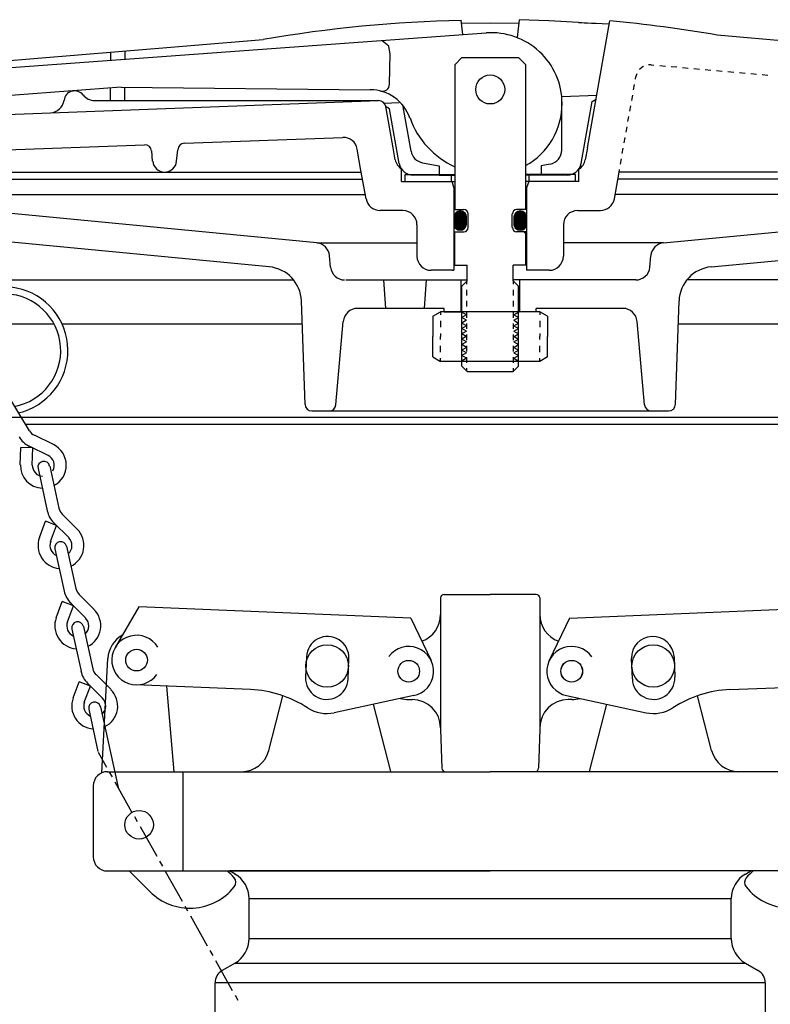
# Model space of a CAD drawing. Extents: x -169 to 7270, y -140 to 2984.
# Tile 120 of 256: x 1095 to 1102, y 361 to 370. Entities that reach past the tile are written whole.
import ezdxf

# ---------------------------------------------------------------- set-up
doc = ezdxf.new("R2010")
doc.units = 0
doc.header["$MEASUREMENT"] = 0
for name, color, linetype in [('FILL-CAP', 1, 'CONTINUOUS'), ('SPILL-BUCKET', 1, 'CONTINUOUS'), ('SWIVEL-ADAPTOR', 1, 'CONTINUOUS')]:
    doc.layers.add(name, color=color, linetype=linetype)

msp = doc.modelspace()

# ---------------------------------------------------------------- linework, layer by layer
at = {"layer": 'FILL-CAP', "color": 1, "linetype": 'Continuous'}
for p, q in [((1098.83571, 364.95961), (1098.83571, 364.81386)), ((1098.86696, 364.99086), (1099.27321, 364.99086)), ((1099.67946, 364.99086), (1099.27321, 364.99086)), ((1099.71071, 364.95961), (1099.71071, 364.81386)), ((1096.17464, 364.88073), (1095.96629, 364.52231)), ((1098.57387, 364.78225), (1096.17464, 364.88073)), ((1099.97256, 364.78225), (1102.37179, 364.88073)), ((1098.83571, 364.81386), (1098.83571, 363.80336)), ((1099.71071, 364.81386), (1099.71071, 363.81386)), ((1098.57387, 364.78225), (1098.75214, 364.40796)), ((1099.97256, 364.78225), (1099.79429, 364.40796)), ((1097.6526, 364.441), (1097.64521, 364.26115)), ((1100.89383, 364.441), (1100.90122, 364.26115)), ((1095.85049, 363.4189), (1095.9015, 364.42577)), ((1098.0199, 364.24577), (1098.02728, 364.42562)), ((1100.52653, 364.24577), (1100.51915, 364.42562)), ((1097.15906, 364.15225), (1096.14644, 364.19381)), ((1096.48816, 363.42836), (1096.42228, 364.18249)), ((1101.38737, 364.15225), (1102.39999, 364.19381)), ((1097.32175, 363.61612), (1097.4456, 364.09792)), ((1098.60079, 364.10007), (1097.89837, 363.94848)), ((1099.94564, 364.10007), (1100.64806, 363.94848)), ((1101.22468, 363.61612), (1101.10083, 364.09792)), ((1098.39775, 363.42912), (1098.24502, 364.02329)), ((1098.55471, 364.06386), (1098.58571, 364.06386)), ((1099.99172, 364.06386), (1099.96071, 364.06386)), ((1100.14868, 363.42912), (1100.30141, 364.02329)), ((1098.83571, 363.81386), (1098.83571, 363.80336)), ((1098.83571, 363.80336), (1098.84776, 363.45852)), ((1099.71071, 363.80336), (1099.69867, 363.45852)), ((1099.71071, 363.81386), (1099.71071, 363.80336)), ((1095.89821, 363.42836), (1097.07962, 363.42836)), ((1096.56571, 362.55336), (1096.56571, 363.42836)), ((1097.07962, 363.42836), (1099.27321, 363.42836)), ((1101.46681, 363.42836), (1099.27321, 363.42836)), ((1102.64821, 363.42836), (1101.46681, 363.42836)), ((1095.77321, 363.30336), (1095.77321, 362.67836)), ((1095.89821, 362.55336), (1099.27321, 362.55336)), ((1096.09039, 362.55336), (1096.27324, 362.37125)), ((1102.64821, 362.55336), (1099.27321, 362.55336))]:
    msp.add_line(p, q, dxfattribs=at)
at = {"layer": 'FILL-CAP', "color": 7, "linetype": 'Continuous'}
for centre, radius in [((1097.83571, 364.36036), 0.1875), ((1100.71071, 364.36036), 0.1875), ((1096.15541, 364.41238), 0.0955), ((1098.55471, 364.31386), 0.0955), ((1099.99171, 364.31386), 0.0955), ((1096.17771, 362.96036), 0.126)]:
    msp.add_circle(centre, radius, dxfattribs=at)
at = {"layer": 'FILL-CAP', "color": 5, "linetype": 'Continuous'}
msp.add_circle((1099.99171, 364.31386), 0.096, dxfattribs=at)
at = {"layer": 'FILL-CAP', "color": 1, "linetype": 'Continuous'}
for centre, radius, start, end in [((1098.86696, 364.95961), 0.03125, 90, 180), ((1099.67946, 364.95961), 0.03125, 0, 90), ((1098.58571, 364.81386), 0.25, 289.892293, 0), ((1099.96071, 364.81386), 0.25, 180, 250.107707), ((1096.15118, 364.41312), 0.25, 119.01975, 177.100106), ((1096.15549, 364.41237), 0.2188, 31.207475, 324.090131), ((1097.83994, 364.43331), 0.1875, 357.64961, 177.64961), ((1100.70649, 364.43331), 0.1875, 2.35039, 182.35039), ((1098.55596, 364.3138), 0.2187, 281.184003, 143.400114), ((1099.99171, 364.31386), 0.2187, 35.923386, 258.139497), ((1097.83256, 364.25346), 0.1875, 177.64961, 357.649627), ((1100.71387, 364.25346), 0.1875, 182.350373, 2.35039), ((1097.11805, 363.15309), 1, 57.003012, 87.64961), ((1101.42838, 363.15309), 1, 92.35039, 122.996988), ((1098.55471, 364.31386), 0.25, 253.199633, 269.999877), ((1098.58571, 363.81386), 0.25, 0, 90), ((1099.96071, 363.81386), 0.25, 90, 180), ((1099.99171, 364.31386), 0.25, 270.000123, 286.800367), ((1097.83256, 364.25346), 0.312, 237.003012, 282.178318), ((1100.71387, 364.25346), 0.312, 257.821682, 302.996988), ((1097.07962, 363.67836), 0.25, 270, 345.58427), ((1101.46681, 363.67836), 0.25, 194.41573, 270), ((1095.89821, 363.30336), 0.125, 90, 180), ((1098.87899, 363.45961), 0.03125, 182, 270), ((1099.66744, 363.45961), 0.03125, 270, 358), ((1095.89821, 362.67836), 0.125, 180, 270), ((1096.63629, 362.16661), 0.5, 40.753152, 50.670514), ((1101.91014, 362.16661), 0.5, 129.329486, 139.246848), ((1096.96771, 362.45221), 0.0625, 321.339848, 40.753152), ((1101.57872, 362.45221), 0.0625, 139.246848, 218.660152), ((1096.62608, 362.72551), 0.5, 225.115836, 321.339848), ((1101.92035, 362.72551), 0.5, 218.660152, 314.884164)]:
    msp.add_arc(centre, radius, start, end, dxfattribs=at)
at = {"layer": 'SPILL-BUCKET', "linetype": 'Continuous'}
for p, q in [((1099.03173, 369.92606), (1099.01787, 370.05187)), ((1099.02107, 370.02628), (1099.27268, 370.02841)), ((1099.27268, 370.02841), (1099.52536, 370.02521)), ((1099.52856, 370.0572), (1099.5115, 369.89941)), ((1099.78977, 370.0476), (1099.52856, 370.0572)), ((1100.05099, 370.03374), (1099.78977, 370.0476)), ((1100.05099, 370.03374), (1100.05631, 370.03268)), ((1100.05631, 370.03268), (1100.06591, 370.03268)), ((1100.06591, 370.03268), (1100.0819, 370.03161)), ((1100.0819, 370.03161), (1100.10216, 370.03055)), ((1100.10216, 370.03055), (1100.13095, 370.02948)), ((1100.12988, 368.92813), (1100.32712, 370.04654)), ((1100.13095, 370.02948), (1100.16613, 370.02735)), ((1100.16613, 370.02735), (1100.20878, 370.02521)), ((1100.20878, 370.02521), (1100.26102, 370.02308)), ((1100.26102, 370.02308), (1100.32286, 370.01988)), ((1094.84915, 369.6222), (1099.2375, 369.94099)), ((1101.27495, 369.92286), (1104.92125, 369.60088)), ((1095.99741, 369.77786), (1097.27148, 369.88235)), ((1098.32166, 369.87489), (1098.37817, 369.82797)), ((1098.38989, 369.75547), (1098.37923, 369.82158)), ((1094.72334, 369.67018), (1095.99741, 369.77786)), ((1095.92598, 369.77147), (1095.92598, 369.70003)), ((1096.05072, 369.78213), (1096.05072, 369.70963)), ((1098.38563, 369.48787), (1098.38989, 369.75547)), ((1099.0232, 369.72349), (1098.96029, 369.66058)), ((1098.96029, 369.66058), (1098.96029, 368.38438)), ((1099.0232, 369.72349), (1099.52323, 369.72349)), ((1099.58614, 369.66058), (1099.52323, 369.72349)), ((1099.58614, 368.38438), (1099.58614, 369.66058)), ((1100.62565, 369.64672), (1100.62139, 369.64459)), ((1100.69282, 369.65952), (1100.66936, 369.65845)), ((1100.69282, 369.65952), (1100.71734, 369.65739)), ((1100.76745, 369.65312), (1100.81756, 369.64886)), ((1100.56594, 369.57849), (1100.55848, 369.55717)), ((1100.59153, 369.6222), (1100.5894, 369.61794)), ((1100.62139, 369.64459), (1100.59153, 369.6222)), ((1100.86874, 369.64459), (1100.91885, 369.64033)), ((1100.96896, 369.635), (1101.01907, 369.63073)), ((1101.06918, 369.62647), (1101.11929, 369.6222)), ((1101.1694, 369.61794), (1101.21951, 369.61367)), ((1101.26962, 369.60941), (1101.31973, 369.60408)), ((1101.36984, 369.59981), (1101.41995, 369.59555)), ((1101.47112, 369.59128), (1101.52123, 369.58702)), ((1101.57134, 369.58275), (1101.62145, 369.57742)), ((1101.67156, 369.57316), (1101.72167, 369.56889)), ((1100.53716, 369.43989), (1100.54569, 369.4868)), ((1100.55422, 369.53371), (1100.55848, 369.55717)), ((1096.01873, 369.46334), (1094.86834, 369.37485)), ((1095.92598, 369.34393), (1095.92598, 369.45588)), ((1096.01873, 369.46334), (1098.21611, 369.43989)), ((1096.05072, 369.34393), (1096.05072, 369.46228)), ((1099.90599, 369.38125), (1100.21198, 369.39298)), ((1100.52116, 369.34607), (1100.5297, 369.39298)), ((1094.61139, 369.20746), (1098.28861, 369.34393)), ((1095.78311, 369.34393), (1098.28967, 369.34393)), ((1098.33445, 369.32261), (1098.46986, 369.32794)), ((1099.90599, 368.90787), (1099.90599, 369.38125)), ((1100.07551, 368.79059), (1100.17146, 369.33753)), ((1100.17146, 369.33753), (1100.20665, 369.35673)), ((1100.50411, 369.25224), (1100.51264, 369.29915)), ((1098.38669, 369.27037), (1098.35151, 369.29062)), ((1098.41655, 368.92813), (1098.35258, 369.29276)), ((1098.47199, 368.79059), (1098.38669, 369.27037)), ((1098.57541, 368.89721), (1098.50611, 369.28849)), ((1100.48811, 369.15842), (1100.49664, 369.20533)), ((1100.47106, 369.0646), (1100.47958, 369.11151)), ((1094.62312, 368.89508), (1096.22664, 368.95478)), ((1096.57741, 368.96757), (1097.97302, 369.01982)), ((1100.45506, 368.97077), (1100.46359, 369.01768)), ((1096.29594, 368.80978), (1096.28847, 368.90041)), ((1096.50811, 368.80978), (1096.5177, 368.91107)), ((1098.13401, 368.72875), (1098.10096, 368.9164)), ((1098.43574, 368.82258), (1098.41655, 368.92813)), ((1100.12988, 368.92813), (1100.11176, 368.82258)), ((1100.43801, 368.87695), (1100.44653, 368.92386)), ((1098.67669, 368.79592), (1098.82382, 368.77033)), ((1099.80257, 368.78419), (1099.7226, 368.77033)), ((1100.42201, 368.78313), (1100.43054, 368.83004)), ((1094.19132, 368.71276), (1096.41855, 368.71276)), ((1096.41855, 368.71276), (1098.13721, 368.71276)), ((1098.17879, 368.4782), (1098.13401, 368.72875)), ((1098.49225, 368.6296), (1098.49225, 368.74048)), ((1098.5221, 368.69144), (1098.96029, 368.69144)), ((1098.5221, 368.6296), (1098.5221, 368.69144)), ((1098.82382, 368.77033), (1098.82382, 368.68717)), ((1098.92938, 368.6925), (1098.92938, 368.6296)), ((1100.02433, 368.69144), (1099.58614, 368.69144)), ((1099.61705, 368.6296), (1099.61705, 368.69144)), ((1099.7226, 368.77033), (1099.7226, 368.68717)), ((1100.02433, 368.69037), (1100.02326, 368.69144)), ((1100.02433, 368.6296), (1100.02433, 368.69144)), ((1100.05418, 368.6296), (1100.05418, 368.74061)), ((1100.3687, 368.4782), (1100.40922, 368.71276)), ((1100.40922, 368.71276), (1100.41348, 368.73622)), ((1101.80697, 368.71276), (1100.40922, 368.71276)), ((1094.19132, 368.65092), (1098.14787, 368.65092)), ((1098.49225, 368.6296), (1098.96029, 368.6296)), ((1098.5221, 368.6296), (1098.96029, 368.6296)), ((1098.82382, 368.68717), (1098.5946, 368.68717)), ((1098.82382, 368.68717), (1098.96029, 368.68717)), ((1098.93364, 368.6296), (1098.95283, 368.57522)), ((1099.7226, 368.68717), (1099.58614, 368.68717)), ((1100.05418, 368.6296), (1099.58614, 368.6296)), ((1100.05418, 368.6296), (1099.58614, 368.6296)), ((1099.61386, 368.6296), (1099.5936, 368.57522)), ((1099.95183, 368.68717), (1099.7226, 368.68717)), ((1104.35511, 368.65092), (1100.39856, 368.65092)), ((1098.95283, 368.57522), (1098.95283, 367.8481)), ((1099.5936, 368.57522), (1099.5936, 367.8481)), ((1094.00048, 368.51552), (1098.17239, 368.51552)), ((1104.54595, 368.51552), (1100.3751, 368.51552)), ((1097.74379, 368.09118), (1094.27022, 368.4217)), ((1098.50291, 368.37478), (1098.3014, 368.37478)), ((1098.96029, 368.38438), (1099.04026, 368.38438)), ((1099.07864, 368.22659), (1099.07864, 368.34493)), ((1099.46779, 368.22659), (1099.46779, 368.34493)), ((1099.58614, 368.38438), (1099.50617, 368.38438)), ((1100.04352, 368.37478), (1100.24503, 368.37478)), ((1100.80263, 368.09118), (1104.27728, 368.4217)), ((1098.62765, 368.25004), (1098.62765, 367.97284)), ((1098.96029, 367.89394), (1098.96029, 368.18714)), ((1098.96029, 368.18714), (1099.04026, 368.18714)), ((1099.58614, 368.18714), (1099.50617, 368.18714)), ((1099.56908, 368.18714), (1099.58614, 368.17008)), ((1099.58614, 367.89394), (1099.58614, 368.18714)), ((1099.91878, 368.25004), (1099.91878, 367.97284)), ((1097.32586, 367.87902), (1094.34378, 368.16368)), ((1097.74379, 368.09118), (1098.62765, 368.09118)), ((1100.80263, 368.09118), (1099.91878, 368.09118)), ((1101.22057, 367.87902), (1104.20265, 368.16368)), ((1097.86534, 367.87688), (1097.85681, 367.9771)), ((1100.68109, 367.87688), (1100.68962, 367.9771)), ((1098.94004, 367.8481), (1098.75239, 367.8481)), ((1098.94004, 367.8481), (1098.95283, 367.8481)), ((1098.96029, 367.89394), (1099.07011, 367.89394)), ((1099.07011, 367.75427), (1099.07011, 367.89394)), ((1099.58614, 367.89394), (1099.47632, 367.89394)), ((1099.47632, 367.75427), (1099.47632, 367.89394)), ((1099.79404, 367.8481), (1099.5936, 367.8481)), ((1093.98448, 367.76494), (1097.53909, 367.76494)), ((1098.00074, 367.7628), (1099.07011, 367.7628)), ((1098.35364, 367.51225), (1098.33659, 367.7628)), ((1098.69269, 367.51225), (1098.71081, 367.7628)), ((1099.01573, 367.7628), (1099.01573, 367.48347)), ((1099.07011, 367.75427), (1099.0232, 367.70736)), ((1099.06691, 367.72655), (1099.06691, 367.75108)), ((1100.55635, 367.7628), (1099.47632, 367.7628)), ((1099.47632, 367.75427), (1099.52323, 367.70736)), ((1099.47952, 367.72655), (1099.47952, 367.75108)), ((1099.53069, 367.7628), (1099.53069, 367.48347)), ((1104.56195, 367.76494), (1101.00734, 367.76494)), ((1099.0232, 367.00369), (1099.0232, 367.70736)), ((1099.06691, 367.6274), (1099.06691, 367.67644)), ((1099.47952, 367.6274), (1099.47952, 367.67644)), ((1099.52323, 367.00369), (1099.52323, 367.70736)), ((1097.64038, 366.66572), (1097.60839, 367.57942)), ((1099.06691, 367.52825), (1099.06691, 367.57836)), ((1099.47952, 367.52825), (1099.47952, 367.57836)), ((1100.90605, 366.66572), (1100.93804, 367.57942)), ((1098.86647, 367.51225), (1098.10203, 367.51225)), ((1098.76732, 367.44402), (1098.83555, 367.48347)), ((1099.71088, 367.48347), (1098.83555, 367.48347)), ((1098.83555, 367.48347), (1098.83555, 367.45575)), ((1098.86647, 367.48347), (1098.86647, 367.51225)), ((1098.86647, 367.48347), (1099.01573, 367.48347)), ((1099.06691, 367.42909), (1099.06691, 367.4792)), ((1099.47952, 367.42909), (1099.47952, 367.4792)), ((1099.67996, 367.48347), (1099.53069, 367.48347)), ((1099.67996, 367.48347), (1099.67996, 367.51225)), ((1100.4444, 367.51225), (1099.67996, 367.51225)), ((1099.77911, 367.44402), (1099.71088, 367.48347)), ((1099.71088, 367.48347), (1099.71088, 367.45575)), ((1097.91332, 366.66252), (1097.97729, 367.39817)), ((1098.76732, 367.44402), (1098.76732, 367.26384)), ((1098.83555, 367.40137), (1098.83555, 367.34593)), ((1099.71088, 367.40137), (1099.71088, 367.34593)), ((1099.77911, 367.44402), (1099.77911, 367.26384)), ((1100.63311, 366.66252), (1100.56914, 367.39817)), ((1095.43021, 367.37259), (1094.54422, 367.37259)), ((1097.61585, 367.37259), (1095.49951, 367.37259)), ((1099.06691, 367.33101), (1099.06691, 367.38005)), ((1099.47952, 367.33101), (1099.47952, 367.38005)), ((1104.71228, 367.37259), (1100.93057, 367.37259)), ((1098.76732, 367.08472), (1098.76732, 367.26384)), ((1098.83555, 367.29156), (1098.83555, 367.26384)), ((1098.83555, 367.23718), (1098.83555, 367.26384)), ((1099.06691, 367.23185), (1099.06691, 367.2809)), ((1099.47952, 367.23185), (1099.47952, 367.2809)), ((1099.71088, 367.29156), (1099.71088, 367.26384)), ((1099.71088, 367.23718), (1099.71088, 367.26384)), ((1099.77911, 367.08472), (1099.77911, 367.26384)), ((1098.83555, 367.12737), (1098.83555, 367.18174)), ((1099.06691, 367.1327), (1099.06691, 367.18174)), ((1099.47952, 367.1327), (1099.47952, 367.18174)), ((1099.71088, 367.12737), (1099.71088, 367.18174)), ((1098.76732, 367.08472), (1098.83555, 367.04527)), ((1098.83555, 367.04527), (1098.83555, 367.07299)), ((1099.71088, 367.04527), (1098.83555, 367.04527)), ((1099.06691, 367.03354), (1099.06691, 367.08259)), ((1099.47952, 367.03354), (1099.47952, 367.08259)), ((1099.77911, 367.08472), (1099.71088, 367.04527)), ((1099.71088, 367.04527), (1099.71088, 367.07299)), ((1099.0232, 367.00369), (1099.07011, 366.95571)), ((1099.06691, 366.95891), (1099.06691, 366.9845)), ((1099.07011, 366.95571), (1099.47632, 366.95571)), ((1099.47632, 366.95571), (1099.52323, 367.00369)), ((1099.47952, 366.95891), (1099.47952, 366.9845)), ((1095.0112, 366.75954), (1095.20951, 366.43329)), ((1093.83095, 366.55377), (1099.27375, 366.55377)), ((1093.90559, 366.55377), (1104.63978, 366.55377)), ((1100.84635, 366.60708), (1097.70008, 366.60708)), ((1099.27375, 366.55377), (1104.71547, 366.55377)), ((1095.17539, 366.49086), (1104.8658, 366.49086)), ((1095.42168, 366.31281), (1095.25429, 366.39384)), ((1095.12955, 366.13476), (1095.13381, 366.28616)), ((1095.23936, 366.28296), (1095.13381, 366.28616)), ((1095.37583, 366.21686), (1095.20738, 366.29895)), ((1095.2351, 366.13156), (1095.23936, 366.28296)), ((1095.28627, 366.10065), (1095.3673, 365.72749)), ((1095.38969, 366.12304), (1095.47072, 365.75094)), ((1095.63171, 365.56649), (1095.49951, 365.6987)), ((1095.298, 365.494), (1095.35131, 365.6358)), ((1095.4494, 365.59848), (1095.35131, 365.6358)), ((1095.39716, 365.45668), (1095.4494, 365.59848)), ((1095.55708, 365.49186), (1095.42488, 365.623)), ((1095.43554, 365.39378), (1095.51657, 365.02062)), ((1095.53789, 365.41617), (1095.61999, 365.04301)), ((1095.78098, 364.85963), (1095.64877, 364.99076)), ((1095.44727, 364.78606), (1095.50058, 364.92786)), ((1095.59866, 364.89161), (1095.50058, 364.92786)), ((1095.54642, 364.74981), (1095.59866, 364.89161)), ((1095.70635, 364.78393), (1095.57414, 364.91613)), ((1095.68715, 364.70823), (1095.76925, 364.33614)), ((1095.5848, 364.68584), (1095.66583, 364.31375)), ((1095.93024, 364.15169), (1095.79804, 364.28389)), ((1095.59653, 364.07919), (1095.64877, 364.22099)), ((1095.74793, 364.18367), (1095.64877, 364.22099)), ((1095.69462, 364.04187), (1095.74793, 364.18367)), ((1095.85561, 364.07706), (1095.7234, 364.2082)), ((1095.733, 363.97897), (1095.8151, 363.60581)), ((1095.83642, 364.00136), (1095.99315, 363.28809)), ((1095.81616, 363.60155), (1095.88973, 363.46934)), ((1095.91425, 363.42563), (1095.93877, 363.38191)), ((1095.96436, 363.3382), (1096.11149, 363.07592)), ((1096.13601, 363.03221), (1096.1616, 362.9885)), ((1096.18612, 362.94478), (1096.33325, 362.68251)), ((1096.35884, 362.63879), (1096.38336, 362.59508)), ((1096.40789, 362.55137), (1096.55608, 362.28803)), ((1096.5806, 362.24431), (1096.60513, 362.2006)), ((1096.62965, 362.15689), (1096.77785, 361.89461))]:
    msp.add_line(p, q, dxfattribs=at)
at = {"layer": 'SPILL-BUCKET', "color": 7, "linetype": 'Continuous'}
for p, q in [((1098.96029, 368.34386), (1099.06265, 368.24258)), ((1098.96136, 368.346), (1099.06265, 368.24471)), ((1098.96136, 368.34493), (1099.06265, 368.24365)), ((1098.96243, 368.34706), (1099.06371, 368.24685)), ((1098.96243, 368.346), (1099.06265, 368.24578)), ((1098.96349, 368.34813), (1099.06371, 368.24791)), ((1098.96456, 368.3492), (1099.06371, 368.25004)), ((1098.96456, 368.3492), (1099.06371, 368.24898)), ((1098.96563, 368.35133), (1099.06371, 368.25324)), ((1098.96563, 368.35026), (1099.06371, 368.25217)), ((1098.96669, 368.3524), (1099.06371, 368.25431)), ((1098.96776, 368.35346), (1099.06371, 368.25751)), ((1098.96776, 368.3524), (1099.06371, 368.25644)), ((1098.96882, 368.35453), (1099.06371, 368.25964)), ((1098.96882, 368.35453), (1099.06371, 368.25857)), ((1098.96989, 368.35559), (1099.06371, 368.26177)), ((1098.97096, 368.35666), (1099.06371, 368.2639)), ((1098.97096, 368.35666), (1099.06371, 368.26284)), ((1098.97202, 368.35773), (1099.06371, 368.26603)), ((1098.97309, 368.35879), (1099.06371, 368.2671)), ((1098.97415, 368.35986), (1099.06371, 368.2703)), ((1098.97415, 368.35879), (1099.06371, 368.26817)), ((1098.97522, 368.35986), (1099.06371, 368.27137)), ((1098.97629, 368.36092), (1099.06371, 368.27243)), ((1098.97735, 368.36199), (1099.06371, 368.27563)), ((1098.97735, 368.36092), (1099.06371, 368.27457)), ((1098.97842, 368.36306), (1099.06371, 368.2767)), ((1098.97949, 368.36306), (1099.06371, 368.27883)), ((1098.98055, 368.36412), (1099.06371, 368.2799)), ((1098.98162, 368.36412), (1099.06371, 368.28096)), ((1098.98268, 368.36519), (1099.06371, 368.28416)), ((1098.98268, 368.36412), (1099.06371, 368.28309)), ((1098.98375, 368.36519), (1099.06371, 368.28523)), ((1098.98482, 368.36626), (1099.06371, 368.28736)), ((1098.98588, 368.36626), (1099.06371, 368.28843)), ((1098.98695, 368.36732), (1099.06371, 368.28949)), ((1098.98801, 368.36732), (1099.06371, 368.29162)), ((1098.98908, 368.36732), (1099.06371, 368.29269)), ((1098.99015, 368.36839), (1099.06371, 368.29376)), ((1098.99121, 368.36839), (1099.06371, 368.29589)), ((1098.99228, 368.36839), (1099.06371, 368.29695)), ((1098.99334, 368.36945), (1099.06371, 368.29802)), ((1098.99441, 368.36945), (1099.06371, 368.30015)), ((1098.99548, 368.36945), (1099.06371, 368.30122)), ((1098.99654, 368.36945), (1099.06371, 368.30229)), ((1098.99761, 368.37052), (1099.06371, 368.30442)), ((1098.99868, 368.37052), (1099.06371, 368.30548)), ((1099.00081, 368.37052), (1099.06371, 368.30655)), ((1099.00187, 368.37052), (1099.06371, 368.30868)), ((1099.00294, 368.37052), (1099.06371, 368.30975)), ((1099.00401, 368.37159), (1099.06371, 368.31081)), ((1099.00507, 368.37159), (1099.06371, 368.31295)), ((1099.00721, 368.37159), (1099.06371, 368.31401)), ((1099.00827, 368.37159), (1099.06371, 368.31508)), ((1099.00934, 368.37159), (1099.06371, 368.31721)), ((1099.01147, 368.37159), (1099.06371, 368.31828)), ((1099.01254, 368.37159), (1099.06371, 368.31934)), ((1099.01467, 368.37052), (1099.06371, 368.32148)), ((1099.01573, 368.37052), (1099.06371, 368.32254)), ((1099.01787, 368.37052), (1099.06371, 368.32468)), ((1099.01893, 368.37052), (1099.06265, 368.32574)), ((1099.02107, 368.36945), (1099.06265, 368.32787)), ((1099.0232, 368.36945), (1099.06265, 368.33001)), ((1099.02533, 368.36839), (1099.06158, 368.33214)), ((1099.0264, 368.36839), (1099.06051, 368.33427)), ((1099.0296, 368.36732), (1099.06051, 368.3364)), ((1099.03173, 368.36626), (1099.05945, 368.33854)), ((1099.03493, 368.36519), (1099.05732, 368.34173)), ((1099.03812, 368.36306), (1099.05625, 368.34493)), ((1099.04239, 368.35986), (1099.05305, 368.3492)), ((1099.49018, 368.34493), (1099.59147, 368.24365)), ((1099.49018, 368.34386), (1099.59147, 368.24258)), ((1099.49125, 368.346), (1099.59253, 368.24578)), ((1099.49125, 368.346), (1099.59253, 368.24471)), ((1099.49231, 368.34706), (1099.59253, 368.24685)), ((1099.49338, 368.3492), (1099.59253, 368.24898)), ((1099.49338, 368.34813), (1099.59253, 368.24791)), ((1099.49445, 368.35026), (1099.5936, 368.25217)), ((1099.49445, 368.3492), (1099.5936, 368.25004)), ((1099.49551, 368.3524), (1099.5936, 368.25431)), ((1099.49551, 368.35133), (1099.5936, 368.25324)), ((1099.49658, 368.3524), (1099.5936, 368.25644)), ((1099.49764, 368.35453), (1099.5936, 368.25857)), ((1099.49764, 368.35346), (1099.5936, 368.25751)), ((1099.49871, 368.35453), (1099.5936, 368.25964)), ((1099.49978, 368.35666), (1099.5936, 368.26284)), ((1099.49978, 368.35559), (1099.5936, 368.26177)), ((1099.50084, 368.35666), (1099.5936, 368.2639)), ((1099.50191, 368.35879), (1099.5936, 368.2671)), ((1099.50191, 368.35773), (1099.5936, 368.26603)), ((1099.50297, 368.35879), (1099.5936, 368.26817)), ((1099.50404, 368.35986), (1099.5936, 368.2703)), ((1099.50511, 368.36092), (1099.5936, 368.27243)), ((1099.50511, 368.35986), (1099.5936, 368.27137)), ((1099.50617, 368.36092), (1099.5936, 368.27457)), ((1099.50724, 368.36199), (1099.5936, 368.27563)), ((1099.50831, 368.36306), (1099.5936, 368.2767)), ((1099.50937, 368.36412), (1099.5936, 368.2799)), ((1099.50937, 368.36306), (1099.5936, 368.27883)), ((1099.51044, 368.36412), (1099.5936, 368.28096)), ((1099.5115, 368.36412), (1099.5936, 368.28309)), ((1099.51257, 368.36519), (1099.5936, 368.28416)), ((1099.51364, 368.36519), (1099.5936, 368.28523)), ((1099.5147, 368.36626), (1099.5936, 368.28736)), ((1099.51577, 368.36626), (1099.5936, 368.28843)), ((1099.51683, 368.36732), (1099.5936, 368.28949)), ((1099.5179, 368.36732), (1099.5936, 368.29162)), ((1099.51897, 368.36732), (1099.5936, 368.29269)), ((1099.52003, 368.36839), (1099.5936, 368.29376)), ((1099.5211, 368.36839), (1099.5936, 368.29589)), ((1099.52217, 368.36839), (1099.5936, 368.29695)), ((1099.52323, 368.36945), (1099.5936, 368.29802)), ((1099.5243, 368.36945), (1099.5936, 368.30015)), ((1099.52536, 368.36945), (1099.5936, 368.30122)), ((1099.52643, 368.36945), (1099.5936, 368.30229)), ((1099.5275, 368.37052), (1099.5936, 368.30442)), ((1099.52856, 368.37052), (1099.5936, 368.30548)), ((1099.52963, 368.37052), (1099.5936, 368.30655)), ((1099.53069, 368.37052), (1099.5936, 368.30868)), ((1099.53176, 368.37052), (1099.5936, 368.30975)), ((1099.53389, 368.37159), (1099.5936, 368.31081)), ((1099.53496, 368.37159), (1099.5936, 368.31295)), ((1099.53602, 368.37159), (1099.5936, 368.31401)), ((1099.53816, 368.37159), (1099.5936, 368.31508)), ((1099.53922, 368.37159), (1099.5936, 368.31721)), ((1099.54029, 368.37159), (1099.5936, 368.31828)), ((1099.54242, 368.37159), (1099.5936, 368.31934)), ((1099.54349, 368.37052), (1099.5936, 368.32148)), ((1099.54562, 368.37052), (1099.59253, 368.32254)), ((1099.54669, 368.37052), (1099.59253, 368.32468)), ((1099.54882, 368.37052), (1099.59253, 368.32574)), ((1099.54989, 368.36945), (1099.59253, 368.32787)), ((1099.55202, 368.36945), (1099.59147, 368.33001)), ((1099.55415, 368.36839), (1099.59147, 368.33214)), ((1099.55628, 368.36839), (1099.5904, 368.33427)), ((1099.55841, 368.36732), (1099.58933, 368.3364)), ((1099.56055, 368.36626), (1099.58827, 368.33854)), ((1099.56375, 368.36519), (1099.5872, 368.34173)), ((1099.56694, 368.36306), (1099.58507, 368.34493)), ((1099.57121, 368.35986), (1099.58187, 368.3492)), ((1098.95283, 368.32148), (1099.05198, 368.22232)), ((1098.95283, 368.32041), (1099.05198, 368.22126)), ((1098.95283, 368.31828), (1099.05092, 368.22126)), ((1098.95283, 368.31721), (1099.05092, 368.22019)), ((1098.95283, 368.31615), (1099.04985, 368.21912)), ((1098.95283, 368.31615), (1098.95283, 368.25644)), ((1098.95283, 368.31508), (1099.04879, 368.21912)), ((1098.95283, 368.31295), (1099.04879, 368.21806)), ((1098.95283, 368.31188), (1099.04772, 368.21699)), ((1098.95283, 368.31081), (1099.04665, 368.21699)), ((1098.95283, 368.30868), (1099.04665, 368.21593)), ((1098.95283, 368.30762), (1099.04559, 368.21486)), ((1098.95283, 368.30655), (1099.04452, 368.21486)), ((1098.95283, 368.30442), (1099.04346, 368.21379)), ((1098.95283, 368.30335), (1099.04346, 368.21273)), ((1098.95283, 368.30229), (1099.04239, 368.21273)), ((1098.95283, 368.30015), (1099.04132, 368.21166)), ((1098.95283, 368.29909), (1099.04026, 368.21166)), ((1098.95283, 368.29802), (1099.04026, 368.21059)), ((1098.95283, 368.29589), (1099.03919, 368.21059)), ((1098.95283, 368.29482), (1099.03812, 368.20953)), ((1098.95283, 368.29376), (1099.03706, 368.20953)), ((1098.95283, 368.29162), (1099.03599, 368.20846)), ((1098.95283, 368.29056), (1099.03599, 368.20846)), ((1098.95283, 368.28949), (1099.03493, 368.2074)), ((1098.95283, 368.28736), (1099.03386, 368.2074)), ((1098.95283, 368.28629), (1099.03279, 368.20633)), ((1098.95283, 368.28523), (1099.03173, 368.20633)), ((1098.95283, 368.28309), (1099.03066, 368.20526)), ((1098.95283, 368.28203), (1099.0296, 368.20526)), ((1098.95283, 368.28096), (1099.02853, 368.20526)), ((1098.95283, 368.27883), (1099.02746, 368.2042)), ((1098.95283, 368.27776), (1099.0264, 368.2042)), ((1098.95283, 368.2767), (1099.02533, 368.2042)), ((1098.95283, 368.27457), (1099.02426, 368.20313)), ((1098.95283, 368.2735), (1099.0232, 368.20313)), ((1098.95283, 368.27243), (1099.02213, 368.20313)), ((1098.95283, 368.2703), (1099.02107, 368.20207)), ((1098.95283, 368.26923), (1099.02, 368.20207)), ((1098.95283, 368.26817), (1099.01893, 368.20207)), ((1098.95283, 368.26603), (1099.01787, 368.20207)), ((1098.95283, 368.26497), (1099.0168, 368.20207)), ((1098.95283, 368.2639), (1099.01467, 368.201)), ((1098.95283, 368.26177), (1099.0136, 368.201)), ((1098.95283, 368.26071), (1099.01254, 368.201)), ((1098.95283, 368.25964), (1099.01147, 368.201)), ((1098.95283, 368.25751), (1099.0104, 368.201)), ((1098.95283, 368.25644), (1099.00827, 368.201)), ((1098.9539, 368.32787), (1099.05518, 368.22659)), ((1098.9539, 368.32681), (1099.05518, 368.22552)), ((1098.9539, 368.32468), (1099.05412, 368.22445)), ((1098.9539, 368.32361), (1099.05305, 368.22445)), ((1098.9539, 368.32254), (1099.05305, 368.22339)), ((1098.95496, 368.33214), (1099.05732, 368.22979)), ((1098.95496, 368.33107), (1099.05732, 368.22872)), ((1098.95496, 368.33001), (1099.05625, 368.22872)), ((1098.95496, 368.32894), (1099.05625, 368.22765)), ((1098.95603, 368.33534), (1099.05838, 368.23298)), ((1098.95603, 368.33427), (1099.05838, 368.23192)), ((1098.95603, 368.3332), (1099.05838, 368.23085)), ((1098.9571, 368.33747), (1099.05945, 368.23512)), ((1098.9571, 368.3364), (1099.05945, 368.23405)), ((1098.95816, 368.3396), (1099.06051, 368.23831)), ((1098.95816, 368.3396), (1099.06051, 368.23725)), ((1098.95816, 368.33854), (1099.06051, 368.23618)), ((1098.95923, 368.34173), (1099.06158, 368.24045)), ((1098.95923, 368.34067), (1099.06158, 368.23938)), ((1098.96029, 368.3428), (1099.06158, 368.24151)), ((1099.06371, 368.25644), (1099.06371, 368.31615)), ((1099.48272, 368.32361), (1099.58294, 368.22445)), ((1099.48272, 368.32254), (1099.58187, 368.22339)), ((1099.48272, 368.32148), (1099.58187, 368.22232)), ((1099.48272, 368.32041), (1099.5808, 368.22126)), ((1099.48272, 368.31828), (1099.5808, 368.22126)), ((1099.48272, 368.31721), (1099.57974, 368.22019)), ((1099.48272, 368.31615), (1099.57867, 368.21912)), ((1099.48272, 368.31615), (1099.48272, 368.25644)), ((1099.48272, 368.31508), (1099.57867, 368.21912)), ((1099.48272, 368.31295), (1099.57761, 368.21806)), ((1099.48272, 368.31188), (1099.57654, 368.21699)), ((1099.48272, 368.31081), (1099.57654, 368.21699)), ((1099.48272, 368.30868), (1099.57547, 368.21593)), ((1099.48272, 368.30762), (1099.57441, 368.21486)), ((1099.48272, 368.30655), (1099.57441, 368.21486)), ((1099.48272, 368.30442), (1099.57334, 368.21379)), ((1099.48272, 368.30335), (1099.57228, 368.21273)), ((1099.48272, 368.30229), (1099.57228, 368.21273)), ((1099.48272, 368.30015), (1099.57121, 368.21166)), ((1099.48272, 368.29909), (1099.57014, 368.21166)), ((1099.48272, 368.29802), (1099.56908, 368.21059)), ((1099.48272, 368.29589), (1099.56801, 368.21059)), ((1099.48272, 368.29482), (1099.56801, 368.20953)), ((1099.48272, 368.29376), (1099.56694, 368.20953)), ((1099.48272, 368.29162), (1099.56588, 368.20846)), ((1099.48272, 368.29056), (1099.56481, 368.20846)), ((1099.48272, 368.28949), (1099.56375, 368.2074)), ((1099.48272, 368.28736), (1099.56268, 368.2074)), ((1099.48272, 368.28629), (1099.56161, 368.20633)), ((1099.48272, 368.28523), (1099.56161, 368.20633)), ((1099.48272, 368.28309), (1099.56055, 368.20526)), ((1099.48272, 368.28203), (1099.55948, 368.20526)), ((1099.48272, 368.28096), (1099.55841, 368.20526)), ((1099.48272, 368.27883), (1099.55735, 368.2042)), ((1099.48272, 368.27776), (1099.55628, 368.2042)), ((1099.48272, 368.2767), (1099.55522, 368.2042)), ((1099.48272, 368.27457), (1099.55415, 368.20313)), ((1099.48272, 368.2735), (1099.55308, 368.20313)), ((1099.48272, 368.27243), (1099.55202, 368.20313)), ((1099.48272, 368.2703), (1099.55095, 368.20207)), ((1099.48272, 368.26923), (1099.54989, 368.20207)), ((1099.48272, 368.26817), (1099.54882, 368.20207)), ((1099.48272, 368.26603), (1099.54669, 368.20207)), ((1099.48272, 368.26497), (1099.54562, 368.20207)), ((1099.48272, 368.2639), (1099.54455, 368.201)), ((1099.48272, 368.26177), (1099.54349, 368.201)), ((1099.48272, 368.26071), (1099.54242, 368.201)), ((1099.48272, 368.25964), (1099.54029, 368.201)), ((1099.48272, 368.25751), (1099.53922, 368.201)), ((1099.48272, 368.25644), (1099.53816, 368.201)), ((1099.48378, 368.33001), (1099.58614, 368.22872)), ((1099.48378, 368.32894), (1099.58507, 368.22765)), ((1099.48378, 368.32787), (1099.58507, 368.22659)), ((1099.48378, 368.32681), (1099.584, 368.22552)), ((1099.48378, 368.32468), (1099.584, 368.22445)), ((1099.48485, 368.3332), (1099.5872, 368.23085)), ((1099.48485, 368.33214), (1099.5872, 368.22979)), ((1099.48485, 368.33107), (1099.58614, 368.22872)), ((1099.48592, 368.3364), (1099.58827, 368.23405)), ((1099.48592, 368.33534), (1099.58827, 368.23298)), ((1099.48592, 368.33427), (1099.58827, 368.23192)), ((1099.48698, 368.33854), (1099.58933, 368.23618)), ((1099.48698, 368.33747), (1099.58933, 368.23512)), ((1099.48805, 368.34067), (1099.5904, 368.23938)), ((1099.48805, 368.3396), (1099.5904, 368.23831)), ((1099.48805, 368.3396), (1099.5904, 368.23725)), ((1099.48911, 368.3428), (1099.59147, 368.24151)), ((1099.48911, 368.34173), (1099.59147, 368.24045)), ((1099.5936, 368.31615), (1099.5936, 368.25644)), ((1098.95283, 368.25537), (1099.00721, 368.201)), ((1098.95283, 368.25324), (1099.00614, 368.201)), ((1098.95283, 368.25217), (1099.00401, 368.201)), ((1098.95283, 368.25111), (1099.00294, 368.201)), ((1098.9539, 368.24898), (1099.00081, 368.20207)), ((1098.9539, 368.24685), (1098.99974, 368.20207)), ((1098.9539, 368.24578), (1098.99761, 368.20207)), ((1098.95496, 368.24365), (1098.99548, 368.20313)), ((1098.95496, 368.24151), (1098.99334, 368.20313)), ((1098.95603, 368.23938), (1098.99228, 368.2042)), ((1098.95603, 368.23725), (1098.99015, 368.2042)), ((1098.9571, 368.23512), (1098.98695, 368.20526)), ((1098.95816, 368.23298), (1098.98482, 368.20633)), ((1099.04026, 368.24791), (1098.96029, 368.25217)), ((1098.96029, 368.22979), (1098.98162, 368.20846)), ((1098.96243, 368.22659), (1098.97842, 368.20953)), ((1098.96563, 368.22126), (1098.97309, 368.21379)), ((1099.48272, 368.25537), (1099.53602, 368.201)), ((1099.48272, 368.25324), (1099.53496, 368.201)), ((1099.48272, 368.25217), (1099.53389, 368.201)), ((1099.48272, 368.25111), (1099.53176, 368.201)), ((1099.48272, 368.24898), (1099.53069, 368.20207)), ((1099.48272, 368.24685), (1099.52856, 368.20207)), ((1099.48378, 368.24578), (1099.52643, 368.20207)), ((1099.48378, 368.24365), (1099.52536, 368.20313)), ((1099.48485, 368.24151), (1099.52323, 368.20313)), ((1099.48485, 368.23938), (1099.5211, 368.2042)), ((1099.48592, 368.23725), (1099.51897, 368.2042)), ((1099.48698, 368.23512), (1099.51683, 368.20526)), ((1099.48805, 368.23298), (1099.5147, 368.20633)), ((1099.48911, 368.22979), (1099.5115, 368.20846)), ((1099.49125, 368.22659), (1099.50724, 368.20953)), ((1099.49551, 368.22126), (1099.50191, 368.21379)), ((1099.06478, 367.45575), (1099.0168, 367.48347)), ((1099.48165, 367.45575), (1099.52963, 367.48347)), ((1099.06478, 367.45575), (1099.0232, 367.43122)), ((1099.06478, 367.40777), (1099.0232, 367.43122)), ((1099.06478, 367.40777), (1099.0232, 367.38325)), ((1099.48165, 367.45575), (1099.52323, 367.43122)), ((1099.48165, 367.40777), (1099.52323, 367.43122)), ((1099.48165, 367.40777), (1099.52323, 367.38325)), ((1099.06478, 367.35873), (1099.0232, 367.38325)), ((1099.06478, 367.35873), (1099.0232, 367.33527)), ((1099.06478, 367.31075), (1099.0232, 367.33527)), ((1099.06478, 367.31075), (1099.0232, 367.28729)), ((1099.48165, 367.35873), (1099.52323, 367.38325)), ((1099.48165, 367.35873), (1099.52323, 367.33527)), ((1099.48165, 367.31075), (1099.52323, 367.33527)), ((1099.48165, 367.31075), (1099.52323, 367.28729)), ((1099.06265, 367.26384), (1099.0232, 367.28729)), ((1099.06265, 367.26384), (1099.0232, 367.24145)), ((1099.06478, 367.21693), (1099.0232, 367.24145)), ((1099.06478, 367.21693), (1099.0232, 367.19347)), ((1099.48165, 367.21693), (1099.52323, 367.24145)), ((1099.48165, 367.21693), (1099.52323, 367.19347)), ((1099.48378, 367.26384), (1099.52323, 367.28729)), ((1099.48378, 367.26384), (1099.52323, 367.24145)), ((1099.06478, 367.16895), (1099.0232, 367.19347)), ((1099.06478, 367.16895), (1099.0232, 367.14443)), ((1099.06478, 367.12097), (1099.0232, 367.14443)), ((1099.48165, 367.16895), (1099.52323, 367.19347)), ((1099.48165, 367.16895), (1099.52323, 367.14443)), ((1099.48165, 367.12097), (1099.52323, 367.14443)), ((1099.06478, 367.07299), (1099.0168, 367.04527)), ((1099.06478, 367.12097), (1099.0232, 367.09645)), ((1099.06478, 367.07299), (1099.0232, 367.09645)), ((1099.48165, 367.12097), (1099.52323, 367.09645)), ((1099.48165, 367.07299), (1099.52323, 367.09645)), ((1099.48165, 367.07299), (1099.52963, 367.04527))]:
    msp.add_line(p, q, dxfattribs=at)
at = {"layer": 'SPILL-BUCKET', "color": 1, "linetype": 'Continuous'}
for p, q in [((1096.80237, 361.8509), (1096.82689, 361.80718)), ((1096.85141, 361.76347), (1096.99961, 361.50119)), ((1097.02413, 361.45748), (1097.04865, 361.41377))]:
    msp.add_line(p, q, dxfattribs=at)
at = {"layer": 'SPILL-BUCKET', "linetype": 'Continuous'}
msp.add_circle((1099.27375, 369.44202), 0.12794, dxfattribs=at)
msp.add_circle((1099.27375, 369.44202), 0.12794, dxfattribs=at)
for centre, radius, start, end in [((1099.27375, 358.29416), 11.75985, 91.241638, 99.797941), ((1099.27375, 358.3336), 11.75985, 80.202059, 84.861064), ((1099.28228, 369.31728), 0.62478, 0.195548, 94.106497), ((1098.32273, 369.48787), 0.06184, 255.963757, 0), ((1095.60932, 369.3354), 0.09382, 37.528441, 173.443054), ((1095.78311, 369.46974), 0.12474, 217.658774, 270), ((1098.21184, 369.0646), 0.37529, 19.467194, 89.510304), ((1095.39183, 369.36206), 0.12474, 271.958067, 353.605602), ((1098.29074, 369.28209), 0.06184, 9.950627, 90), ((1099.28228, 369.31728), 0.62478, 299.016584, 0.195548), ((1099.27375, 369.44202), 0.75058, 199.516845, 245.367174), ((1096.22877, 368.89508), 0.05971, 4.085617, 92.045408), ((1096.57954, 368.90574), 0.06184, 91.974934, 175.07289), ((1097.97835, 368.89508), 0.12474, 9.865807, 91.958067), ((1098.69802, 368.9196), 0.12474, 189.865807, 260.134193), ((1099.78018, 368.90787), 0.12474, 279.865807, 0), ((1096.40255, 368.81938), 0.10555, 184.619923, 355.380077), ((1098.55408, 368.84283), 0.11941, 189.799849, 239.300277), ((1098.5946, 368.81191), 0.12474, 189.865807, 270), ((1099.95183, 368.81191), 0.12474, 270, 350.134193), ((1099.99341, 368.84283), 0.11941, 300.699723, 350.200151), ((1098.3014, 368.50059), 0.12474, 189.865807, 270), ((1100.24503, 368.50059), 0.12474, 270, 350.134193), ((1098.50291, 368.25004), 0.12474, 0, 90), ((1099.03812, 368.34493), 0.03945, 0, 88.451842), ((1099.50831, 368.34493), 0.03945, 91.548158, 180), ((1100.04352, 368.25004), 0.12474, 90, 180), ((1099.03812, 368.22659), 0.03945, 271.548158, 0), ((1099.50831, 368.22659), 0.03945, 180, 268.451842), ((1097.73207, 367.96644), 0.12474, 4.92711, 84.582978), ((1100.81436, 367.96644), 0.12474, 95.417022, 175.07289), ((1098.75239, 367.97284), 0.12474, 180, 270), ((1099.79404, 367.97284), 0.12474, 270, 0), ((1097.296, 367.56769), 0.31239, 1.954729, 84.717124), ((1097.99008, 367.88755), 0.12474, 184.92711, 270), ((1100.55635, 367.88755), 0.12474, 270, 355.07289), ((1101.25042, 367.56769), 0.31239, 95.282876, 178.045271), ((1094.98668, 367.14016), 0.56294, 282.929471, 234.411819), ((1094.98668, 367.14016), 0.50003, 280.567118, 88.046104), ((1098.10203, 367.38751), 0.12474, 90, 175.07289), ((1100.4444, 367.38751), 0.12474, 4.92711, 90), ((1097.70008, 366.66785), 0.05971, 181.02303, 270), ((1097.85361, 366.66785), 0.05971, 270, 355.914383), ((1100.69388, 366.66785), 0.05971, 184.085617, 270), ((1100.84635, 366.66785), 0.05971, 270, 358.97697), ((1095.30013, 366.48873), 0.10555, 211.263732, 244.212672), ((1095.30013, 366.48873), 0.2111, 211.113094, 244.212672), ((1095.33319, 366.12943), 0.20257, 297.506446, 64.108986), ((1095.33319, 366.12943), 0.09702, 330.333285, 64.563784), ((1095.33319, 366.12943), 0.20257, 178.793951, 267.58897), ((1095.33319, 366.12943), 0.09702, 178.740955, 264.975925), ((1095.33745, 366.11237), 0.05224, 11.768289, 191.768289), ((1095.57414, 365.77333), 0.10555, 192.339087, 225.412193), ((1095.57414, 365.77333), 0.2111, 192.277098, 225.20536), ((1095.48885, 365.42256), 0.20257, 295.891014, 45.212994), ((1095.48885, 365.42256), 0.20257, 159.655899, 265.785821), ((1095.48885, 365.42256), 0.09702, 311.423666, 45), ((1095.48885, 365.42256), 0.09702, 159.37012, 245.973493), ((1095.48671, 365.40444), 0.05224, 11.768289, 191.768289), ((1095.48671, 365.40444), 0.05224, 11.768289, 191.768289), ((1095.7234, 365.0654), 0.2111, 192.277098, 225.20536), ((1095.7234, 365.0654), 0.10555, 192.339087, 225.412193), ((1095.63704, 364.71463), 0.20257, 159.655899, 265.785821), ((1095.63704, 364.71463), 0.20257, 295.891014, 45.212994), ((1095.63704, 364.71463), 0.09702, 159.37012, 245.973493), ((1095.63598, 364.69757), 0.05224, 11.768289, 191.768289), ((1095.63704, 364.71463), 0.09702, 311.423666, 45), ((1095.8716, 364.35853), 0.2111, 192.277098, 225.20536), ((1095.8716, 364.35853), 0.10555, 192.339087, 225.412193), ((1095.78631, 364.00776), 0.20257, 295.891014, 45.212994), ((1095.78631, 364.00776), 0.20257, 159.655899, 265.785821), ((1095.78631, 364.00776), 0.09702, 159.37012, 245.973493), ((1095.78524, 363.98963), 0.05224, 11.768289, 191.768289), ((1095.78524, 363.98963), 0.05224, 11.768289, 191.768289), ((1095.78631, 364.00776), 0.09702, 311.423666, 45)]:
    msp.add_arc(centre, radius, start, end, dxfattribs=at)
at = {"layer": 'SPILL-BUCKET', "color": 7, "linetype": 'Continuous'}
for centre, start, end in [((1099.00827, 368.31615), 0, 180), ((1099.53816, 368.31615), 0, 180), ((1099.00827, 368.25644), 180, 0), ((1099.53816, 368.25644), 180, 0)]:
    msp.add_arc(centre, 0.05544, start, end, dxfattribs=at)
at = {"layer": 'SWIVEL-ADAPTOR', "color": 1, "linetype": 'Continuous'}
for p, q in [((1097.02321, 362.52593), (1096.97591, 362.55336)), ((1097.02321, 362.52593), (1096.97591, 362.55336)), ((1097.02321, 362.52593), (1096.97591, 362.55336)), ((1097.02321, 362.52593), (1096.97591, 362.55336)), ((1101.57052, 362.55336), (1096.97591, 362.55336)), ((1101.52321, 362.52593), (1101.57052, 362.55336)), ((1101.52321, 362.52593), (1101.57052, 362.55336)), ((1101.52321, 362.52593), (1101.57052, 362.55336)), ((1101.52321, 362.52593), (1101.57052, 362.55336)), ((1097.14821, 361.95756), (1097.14821, 362.30959)), ((1097.14821, 361.95756), (1097.14821, 362.30959)), ((1101.39821, 361.95756), (1101.39821, 362.30959)), ((1101.39821, 361.95756), (1101.39821, 362.30959)), ((1097.02321, 361.74068), (1096.90943, 361.67497)), ((1097.02321, 361.74068), (1096.90943, 361.67497)), ((1101.52321, 361.74068), (1101.637, 361.67497)), ((1101.52321, 361.74068), (1101.637, 361.67497)), ((1096.84693, 360.64185), (1096.84693, 361.56707)), ((1096.84693, 360.64185), (1096.84693, 361.56707)), ((1101.6995, 360.64185), (1101.6995, 361.56707)), ((1101.6995, 360.64185), (1101.6995, 361.56707))]:
    msp.add_line(p, q, dxfattribs=at)
at = {"layer": 'SWIVEL-ADAPTOR', "color": 7}
for p, q in [((1097.14875, 362.30959), (1101.39875, 362.30959)), ((1097.14875, 361.95756), (1101.39928, 361.95756)), ((1097.02315, 361.74132), (1101.52435, 361.74132)), ((1101.70003, 361.56707), (1096.84747, 361.56707))]:
    msp.add_line(p, q, dxfattribs=at)
at = {"layer": 'SWIVEL-ADAPTOR', "color": 1, "linetype": 'Continuous'}
for centre, radius, start, end in [((1096.89821, 362.30959), 0.24947, 0, 59.981633), ((1096.89821, 362.30959), 0.24947, 0, 59.981633), ((1101.64821, 362.30959), 0.24947, 120.018367, 180), ((1101.64821, 362.30959), 0.24947, 120.018367, 180), ((1096.89821, 361.95756), 0.24947, 299.91219, 0), ((1096.89821, 361.95756), 0.24947, 299.91219, 0), ((1101.64821, 361.95756), 0.24947, 180, 240.08781), ((1101.64821, 361.95756), 0.24947, 180, 240.08781), ((1096.97193, 361.56707), 0.12447, 120.079762, 180), ((1096.97193, 361.56707), 0.12447, 120.079762, 180), ((1101.5745, 361.56707), 0.12447, 0, 59.920238), ((1101.5745, 361.56707), 0.12447, 0, 59.920238)]:
    msp.add_arc(centre, radius, start, end, dxfattribs=at)

doc.saveas('drawing.dxf')
